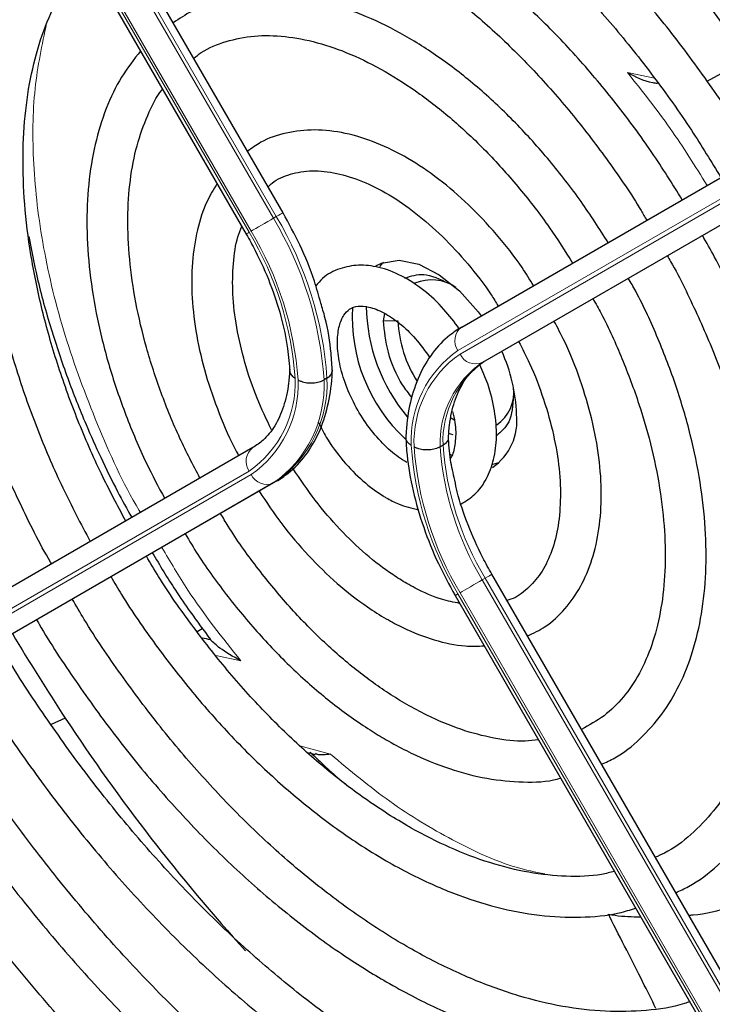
# Paper-space layout 'Blatt4' of a CAD drawing. Header units: millimetres. Extents: x 5 to 418, y 2 to 292.
# Tile 73 of 117: x 134 to 140, y 200 to 208. Entities that reach past the tile are written whole.
import ezdxf

# ---------------------------------------------------------------- set-up
doc = ezdxf.new("R2010")
doc.units = ezdxf.units.MM

psp = doc.layouts.new('Blatt4')

# ---------------------------------------------------------------- linework, layer by layer
at = {"color": 7, "linetype": 'Continuous', "lineweight": 25}
for p, q in [((136.3342, 206.3272), (132.3376, 213.2494)), ((132.0376, 213.0762), (136.0341, 206.154)), ((137.7912, 205.3955), (141.7877, 207.7034)), ((139.7914, 207.4002), (139.9361, 207.4787)), ((137.9815, 205.1204), (141.978, 207.4283)), ((137.1531, 205.4468), (137.1643, 205.5052)), ((136.6919, 204.9782), (136.6684, 204.9646)), ((137.7047, 204.6537), (137.7285, 204.6385)), ((137.7208, 204.5152), (137.6834, 204.5282)), ((137.6381, 204.432), (137.6145, 204.4184)), ((136.089, 204.4125), (132.0925, 202.1046)), ((137.6938, 204.359), (137.7147, 204.3477)), ((138.0454, 204.2782), (138.0958, 204.2902)), ((136.2792, 204.1374), (132.2827, 201.8295)), ((142.0329, 196.4567), (138.0364, 203.3789)), ((137.7363, 203.2057), (141.7328, 196.2835)), ((135.633, 202.9123), (135.6758, 202.9385)), ((134.5592, 202.2056), (134.4426, 202.1545)), ((136.5427, 201.9251), (136.5973, 201.9108))]:
    psp.add_line(p, q, dxfattribs=at)
at = {"color": 7, "linetype": 'Continuous', "lineweight": 18}
for p, q in [((136.2557, 206.2819), (132.2591, 213.2041)), ((132.2827, 213.2177), (136.2792, 206.2955)), ((136.0579, 206.1677), (132.0614, 213.0899)), ((132.0781, 213.0996), (136.0746, 206.1774)), ((141.7567, 207.5122), (137.7601, 205.2043)), ((137.7768, 205.1755), (141.7733, 207.4834)), ((139.1415, 207.4712), (139.3625, 207.4245)), ((141.9544, 207.4147), (137.9579, 205.1068)), ((136.2792, 206.2955), (136.2557, 206.2819)), ((137.1531, 205.4468), (137.2709, 205.4468)), ((137.9815, 205.1204), (137.9579, 205.1068)), ((132.0614, 201.9135), (136.0579, 204.2214)), ((136.0746, 204.1925), (132.0781, 201.8846)), ((132.2591, 201.8159), (136.2557, 204.1238)), ((136.2792, 204.1374), (136.2557, 204.1238)), ((137.9815, 203.3472), (137.9579, 203.3336)), ((137.9579, 203.3336), (141.9544, 196.4114)), ((141.978, 196.425), (137.9815, 203.3472)), ((137.7601, 203.2194), (141.7567, 196.2973)), ((141.7733, 196.3069), (137.7768, 203.2291)), ((135.9896, 202.674), (135.7864, 202.7169)), ((136.4723, 201.9798), (136.7208, 201.9126))]:
    psp.add_line(p, q, dxfattribs=at)
at = {"color": 7, "linetype": 'Continuous', "lineweight": 18, "flags": 128}
for points in [[(136.0746, 206.1774), (136.0913, 206.187), (136.1114, 206.1986), (136.1342, 206.2118), (136.1587, 206.2259), (136.1841, 206.2406), (136.2094, 206.2552), (136.2335, 206.2691), (136.2557, 206.2819)], [(136.2792, 206.2955), (136.2985, 206.3066), (136.3141, 206.3157), (136.3255, 206.3222), (136.3323, 206.3261), (136.3342, 206.3272)], [(138.0364, 203.3789), (138.0345, 203.3778), (138.0277, 203.3739), (138.0163, 203.3674), (138.0007, 203.3583), (137.9815, 203.3472)], [(137.9579, 203.3336), (137.9357, 203.3208), (137.9116, 203.3069), (137.8863, 203.2923), (137.8609, 203.2776), (137.8364, 203.2635), (137.8136, 203.2503), (137.7935, 203.2387), (137.7768, 203.2291)], [(137.7601, 203.2194), (137.7476, 203.2122), (137.7395, 203.2075), (137.7364, 203.2057), (137.7363, 203.2057)]]:
    psp.add_lwpolyline(points, dxfattribs=at)
at = {"color": 7, "linetype": 'Continuous', "lineweight": 25, "flags": 128}
for points in [[(137.0906, 205.8953), (137.1374, 205.9175), (137.2795, 205.9396), (137.4397, 205.9072), (137.6077, 205.8224), (137.7731, 205.6905), (137.9255, 205.5198), (137.9498, 205.4871)], [(137.1532, 205.923), (137.14, 205.9103), (137.1207, 205.8892)]]:
    psp.add_lwpolyline(points, dxfattribs=at)
at = {"color": 7, "linetype": 'Continuous', "lineweight": 18}
for centre, radius, start, end in [((133.7289, 204.767), 2.9461, 3.84586, 30.94452), ((133.7525, 204.7806), 2.9461, 3.84586, 30.94452), ((153.4382, 176.0512), 34.7718, 119.98928, 120.03464), ((133.7577, 204.7897), 2.6814, 4.03412, 30.92588), ((133.7332, 204.7744), 2.7296, 3.99715, 30.92952), ((137.8732, 205.284), 0.1383, 126.35124, 215.18509), ((138.2722, 204.471), 0.8944, 124.92656, 182.49063), ((138.2791, 204.4557), 0.8777, 124.91275, 182.4318), ((137.9024, 205.2335), 0.1384, 204.8163, 293.64307), ((138.4163, 204.4483), 0.8023, 124.84397, 182.13721), ((138.4398, 204.4619), 0.8023, 124.84397, 182.13721), ((135.5556, 204.9411), 0.8777, 304.91275, 2.4318), ((135.7232, 204.932), 0.9698, 304.98315, 2.73052), ((135.5625, 204.9258), 0.8944, 304.92656, 2.49063), ((135.6996, 204.9184), 0.9698, 304.98315, 2.73052), ((140.1016, 204.6224), 2.7296, 183.99715, 210.92952), ((140.077, 204.6071), 2.6814, 184.03412, 210.92588), ((140.0728, 204.5997), 2.4649, 184.21856, 210.90782), ((140.0963, 204.6133), 2.4649, 184.21856, 210.90782), ((136.171, 204.3011), 0.1383, 126.35124, 215.18509), ((136.2002, 204.2506), 0.1384, 204.8163, 293.64307)]:
    psp.add_arc(centre, radius, start, end, dxfattribs=at)
at = {"color": 7, "linetype": 'Continuous', "lineweight": 25}
for centre, radius, start, end in [((137.5453, 205.4288), 0.3507, 55.81024, 112.86683), ((138.2607, 205.4788), 1.3635, 176.72655, 226.86042), ((138.4463, 205.584), 1.4339, 180.69955, 220.10508), ((138.2601, 205.4868), 0.99, 182.31609, 212.78142), ((136.9246, 204.647), 1.3132, 1.64984, 24.82643), ((137.8922, 204.8641), 0.3238, 304.5077, 6.80448), ((137.7834, 204.6282), 0.4575, 304.20343, 7.10875), ((148.2555, 211.2423), 16.4088, 210.57672, 213.41658), ((133.906, 193.7536), 9.2753, 78.57755, 79.00227), ((147.4914, 210.7062), 15.4758, 213.31781, 222.21309)]:
    psp.add_arc(centre, radius, start, end, dxfattribs=at)
for points, knots in [([(142.0037, 207.828), (141.9337, 207.9473), (141.7442, 208.2703), (141.407, 208.7778), (140.9972, 209.3481), (140.5658, 209.8933), (140.1164, 210.4112), (139.6512, 210.8989), (139.1727, 211.3536), (138.6835, 211.7728), (138.1862, 212.1542), (137.6833, 212.4957), (137.1777, 212.7952), (136.672, 213.051), (136.169, 213.2616), (135.6714, 213.4256), (135.1821, 213.5419), (134.7038, 213.6097), (134.2395, 213.6286), (133.7922, 213.5983), (133.364, 213.5199), (132.9595, 213.391), (132.643, 213.2544), (132.4721, 213.1444), (132.4183, 213.1097)], [0, 0, 0, 0, 0.0278357, 0.0754043, 0.1229765, 0.1705551, 0.2181426, 0.2657419, 0.3133555, 0.3609855, 0.4086337, 0.4563008, 0.5039862, 0.5516866, 0.5993949, 0.6470941, 0.6947631, 0.7423727, 0.7898868, 0.8372681, 0.8844871, 0.931535, 0.9784341, 1, 1, 1, 1]), ([(132.5849, 212.8211), (132.6323, 212.852), (132.7899, 212.9551), (133.0854, 213.0821), (133.4686, 213.2022), (133.8752, 213.2723), (134.3007, 213.2954), (134.7429, 213.2705), (135.1993, 213.1983), (135.6675, 213.0791), (136.1448, 212.9137), (136.6287, 212.7027), (137.1165, 212.4474), (137.6054, 212.1491), (138.0927, 211.8094), (138.5754, 211.4301), (139.0507, 211.0134), (139.516, 210.5616), (139.9684, 210.0773), (140.4053, 209.563), (140.8246, 209.0222), (141.2217, 208.4566), (141.5195, 208.0016), (141.6753, 207.7309), (141.7153, 207.6615)], [0, 0, 0, 0, 0.02099, 0.069851, 0.118688, 0.167389, 0.215899, 0.264215, 0.312366, 0.360395, 0.408346, 0.456251, 0.504137, 0.552018, 0.599903, 0.6478, 0.695711, 0.743637, 0.791578, 0.839533, 0.887498, 0.935471, 0.983451, 1, 1, 1, 1]), ([(141.3996, 207.4792), (141.327, 207.6018), (141.1421, 207.9145), (140.8163, 208.3969), (140.4283, 208.9246), (140.0194, 209.4263), (139.5933, 209.8998), (139.1523, 210.3419), (138.6993, 210.7497), (138.2368, 211.1207), (137.7679, 211.4524), (137.2952, 211.7428), (136.8217, 211.9899), (136.3503, 212.1918), (135.884, 212.3472), (135.4258, 212.4548), (134.9788, 212.5138), (134.546, 212.5237), (134.1308, 212.484), (133.735, 212.3972), (133.3658, 212.2569), (133.1271, 212.1456), (133.0201, 212.0692), (133.0193, 212.0687)], [0, 0, 0, 0, 0.032875, 0.083822, 0.134775, 0.185738, 0.236713, 0.287705, 0.338718, 0.389753, 0.440814, 0.491899, 0.543005, 0.594125, 0.645237, 0.696311, 0.747305, 0.798171, 0.848856, 0.899324, 0.949573, 0.99965, 1, 1, 1, 1]), ([(133.1892, 211.7744), (133.2457, 211.8107), (133.405, 211.9133), (133.696, 212.0319), (134.0575, 212.1328), (134.4415, 212.1841), (134.8437, 212.1881), (135.2615, 212.1445), (135.6923, 212.0537), (136.1335, 211.9164), (136.5822, 211.7334), (137.0357, 211.5057), (137.4909, 211.2348), (137.945, 210.9222), (138.3948, 210.57), (138.8374, 210.1803), (139.2697, 209.7557), (139.6889, 209.2989), (140.0922, 208.813), (140.4762, 208.3007), (140.8189, 207.8006), (141.0212, 207.4641), (141.112, 207.3131)], [0, 0, 0, 0, 0.02882, 0.081368, 0.133858, 0.186143, 0.238166, 0.289941, 0.341521, 0.392971, 0.444344, 0.49568, 0.547008, 0.598338, 0.649681, 0.701044, 0.752426, 0.803828, 0.855246, 0.906678, 0.95812, 1, 1, 1, 1]), ([(140.7967, 207.1311), (140.7058, 207.2808), (140.5091, 207.605), (140.1768, 208.0808), (139.8092, 208.5585), (139.4221, 209.0089), (139.0191, 209.4293), (138.603, 209.8164), (138.1767, 210.1673), (137.7431, 210.4794), (137.3055, 210.7503), (136.8668, 210.9779), (136.4302, 211.1602), (135.9989, 211.2956), (135.5764, 211.3828), (135.1658, 211.421), (134.7708, 211.4096), (134.3941, 211.3499), (134.0416, 211.2383), (133.7848, 211.1265), (133.6556, 211.0376), (133.6262, 211.0175)], [0, 0, 0, 0, 0.047335, 0.102503, 0.157679, 0.212871, 0.268083, 0.323322, 0.378591, 0.433894, 0.489232, 0.544601, 0.599988, 0.65536, 0.710671, 0.765857, 0.820841, 0.875554, 0.929964, 0.984107, 1, 1, 1, 1]), ([(133.7921, 210.7302), (133.8724, 210.7785), (134.0489, 210.8845), (134.3524, 210.9931), (134.6939, 211.0656), (135.0562, 211.0891), (135.4351, 211.0654), (135.8279, 210.9943), (136.2318, 210.8766), (136.6438, 210.7131), (137.0608, 210.505), (137.4798, 210.2536), (137.8974, 209.9608), (138.3103, 209.6287), (138.7153, 209.2598), (139.1092, 208.8569), (139.4887, 208.4229), (139.8516, 207.9619), (140.1912, 207.475), (140.4108, 207.1407), (140.5091, 206.9661), (140.5096, 206.9652)], [0, 0, 0, 0, 0.047732, 0.104951, 0.162001, 0.218715, 0.275061, 0.331102, 0.386935, 0.442647, 0.498302, 0.553942, 0.609585, 0.665249, 0.720938, 0.776655, 0.832397, 0.88816, 0.943939, 0.999729, 1, 1, 1, 1]), ([(140.1914, 206.7815), (140.1669, 206.824), (140.0497, 207.0277), (139.8141, 207.3758), (139.4869, 207.82), (139.138, 208.2372), (138.7728, 208.6253), (138.3939, 208.9804), (138.0046, 209.2994), (137.6082, 209.5794), (137.2079, 209.8177), (136.8072, 210.0121), (136.4096, 210.1604), (136.0186, 210.2609), (135.6379, 210.3126), (135.2717, 210.3143), (134.9229, 210.2674), (134.5981, 210.1681), (134.3664, 210.068), (134.2531, 209.9874), (134.2303, 209.9712)], [0, 0, 0, 0, 0.015977, 0.076619, 0.137271, 0.197942, 0.258641, 0.319377, 0.380158, 0.440989, 0.501871, 0.562796, 0.623736, 0.68463, 0.74539, 0.805902, 0.866048, 0.925763, 0.985086, 1, 1, 1, 1]), ([(134.3975, 209.6815), (134.4253, 209.7013), (134.5358, 209.78), (134.7558, 209.8713), (135.0557, 209.9535), (135.3788, 209.9852), (135.7191, 209.97), (136.0737, 209.9074), (136.4393, 209.7983), (136.8128, 209.6437), (137.1909, 209.4448), (137.57, 209.2032), (137.9466, 208.9211), (138.317, 208.6009), (138.6775, 208.2456), (139.025, 207.8585), (139.3551, 207.4428), (139.6511, 207.0281), (139.8244, 206.7446), (139.9035, 206.6152)], [0, 0, 0, 0, 0.0213, 0.084609, 0.147915, 0.210788, 0.273103, 0.334941, 0.396461, 0.457805, 0.519077, 0.580333, 0.641603, 0.702907, 0.764251, 0.825634, 0.887048, 0.948488, 1, 1, 1, 1]), ([(134.4467, 203.4641), (134.444, 203.4688), (134.3493, 203.6292), (134.1869, 203.9586), (133.9648, 204.4477), (133.7772, 204.9427), (133.6218, 205.4367), (133.5012, 205.9255), (133.416, 206.4041), (133.367, 206.868), (133.3543, 207.3128), (133.378, 207.734), (133.4372, 208.1279), (133.5313, 208.4905), (133.6586, 208.8195), (133.8193, 209.1097), (133.9745, 209.3259), (134.086, 209.4286), (134.1235, 209.4632)], [0, 0, 0, 0, 0.002079, 0.070996, 0.1399, 0.208781, 0.277628, 0.346429, 0.415177, 0.483863, 0.552488, 0.62106, 0.689605, 0.758159, 0.826801, 0.895661, 0.964912, 1, 1, 1, 1]), ([(139.5885, 206.4334), (139.5075, 206.5631), (139.3388, 206.8335), (139.0528, 207.2194), (138.7416, 207.5915), (138.4131, 207.9333), (138.0716, 208.2416), (137.7206, 208.5128), (137.3636, 208.7436), (137.0044, 208.9314), (136.6468, 209.0735), (136.2948, 209.1678), (135.9528, 209.2128), (135.625, 209.2079), (135.3169, 209.1517), (135.0502, 209.0596), (134.8998, 208.9655), (134.8345, 208.9247)], [0, 0, 0, 0, 0.062858, 0.131038, 0.199246, 0.2675, 0.335815, 0.404205, 0.472678, 0.541229, 0.609831, 0.678385, 0.746745, 0.814711, 0.882086, 0.948789, 1, 1, 1, 1]), ([(135.0006, 208.6371), (135.0095, 208.6442), (135.0886, 208.7065), (135.2629, 208.7818), (135.5238, 208.8582), (135.8095, 208.8828), (136.1119, 208.861), (136.4279, 208.7919), (136.7538, 208.6769), (137.0861, 208.5171), (137.4208, 208.3142), (137.7541, 208.0702), (138.0817, 207.7881), (138.3996, 207.4707), (138.7044, 207.1224), (138.9896, 206.7456), (139.1886, 206.4578), (139.2835, 206.2925), (139.2987, 206.266)], [0, 0, 0, 0, 0.009214, 0.081011, 0.153071, 0.224451, 0.2949, 0.364606, 0.433868, 0.502926, 0.57193, 0.640938, 0.709995, 0.779115, 0.848296, 0.917527, 0.986793, 1, 1, 1, 1]), ([(134.5597, 208.7078), (134.5555, 208.7043), (134.4747, 208.6366), (134.3456, 208.4652), (134.1773, 208.1939), (134.047, 207.8809), (133.9518, 207.5352), (133.8942, 207.1591), (133.8747, 206.7573), (133.8934, 206.3346), (133.9501, 205.8961), (134.0438, 205.4468), (134.1732, 204.9915), (134.3374, 204.5356), (134.5314, 204.084), (134.6855, 203.7918), (134.7622, 203.6463)], [0, 0, 0, 0, 0.004033, 0.07871, 0.15389, 0.229752, 0.306249, 0.383198, 0.460397, 0.537693, 0.614972, 0.6922, 0.769368, 0.846482, 0.923554, 1, 1, 1, 1]), ([(135.052, 203.8136), (134.9839, 203.9415), (134.8407, 204.2106), (134.6577, 204.6328), (134.4981, 205.0707), (134.3726, 205.5067), (134.2819, 205.9348), (134.227, 206.3499), (134.2084, 206.7468), (134.2257, 207.1205), (134.2786, 207.4664), (134.3652, 207.7812), (134.4857, 208.059), (134.6094, 208.2682), (134.7029, 208.3679), (134.7357, 208.4028)], [0, 0, 0, 0, 0.0729428, 0.1535209, 0.2340563, 0.3145284, 0.3949177, 0.4752084, 0.5553927, 0.6354797, 0.715511, 0.7955516, 0.8757487, 0.9563601, 1, 1, 1, 1]), ([(138.984, 206.0843), (138.9119, 206.197), (138.7629, 206.4302), (138.5083, 206.7571), (138.2315, 207.065), (137.9393, 207.3403), (137.6364, 207.5794), (137.3268, 207.7783), (137.0148, 207.9337), (136.7046, 208.0425), (136.4014, 208.1021), (136.1099, 208.1115), (135.8374, 208.0682), (135.6108, 207.9911), (135.4886, 207.9094), (135.4396, 207.8766)], [0, 0, 0, 0, 0.074384, 0.153857, 0.233394, 0.313032, 0.392803, 0.472727, 0.552799, 0.632945, 0.712925, 0.792378, 0.870881, 0.948205, 1, 1, 1, 1]), ([(135.6067, 207.5872), (135.6265, 207.603), (135.7047, 207.6655), (135.8678, 207.7291), (136.0951, 207.7759), (136.3453, 207.7722), (136.6101, 207.722), (136.8853, 207.6258), (137.1669, 207.4852), (137.4505, 207.3021), (137.7314, 207.079), (138.0049, 206.8195), (138.2655, 206.5272), (138.4988, 206.2258), (138.6329, 206.0139), (138.6943, 205.917)], [0, 0, 0, 0, 0.028972, 0.114279, 0.199798, 0.283623, 0.365764, 0.446914, 0.527654, 0.608306, 0.688988, 0.769775, 0.850678, 0.931679, 1, 1, 1, 1]), ([(135.1725, 207.6463), (135.1188, 207.5777), (135.0091, 207.4376), (134.8868, 207.1796), (134.7963, 206.8874), (134.7437, 206.5636), (134.7293, 206.2142), (134.7535, 205.8447), (134.8156, 205.4611), (134.9142, 205.0694), (135.0487, 204.6757), (135.1996, 204.3151), (135.3181, 204.0929), (135.3693, 203.9969)], [0, 0, 0, 0, 0.087458, 0.178657, 0.271088, 0.364497, 0.458466, 0.552645, 0.646789, 0.740833, 0.834772, 0.928628, 1, 1, 1, 1]), ([(139.1415, 207.4712), (139.2056, 207.4363), (139.28, 207.3958), (139.3728, 207.3846), (139.3857, 207.383)], [0, 0, 0, 0, 0.8612494, 1, 1, 1, 1]), ([(135.6569, 204.1629), (135.6008, 204.2706), (135.482, 204.499), (135.3363, 204.8582), (135.2151, 205.2303), (135.1288, 205.5967), (135.0779, 205.9506), (135.0629, 206.2862), (135.0837, 206.597), (135.138, 206.8796), (135.2278, 207.1236), (135.3012, 207.2752), (135.3507, 207.3332), (135.3522, 207.335)], [0, 0, 0, 0, 0.0902976, 0.1915303, 0.2926597, 0.3936378, 0.4944222, 0.5949876, 0.6953495, 0.7956114, 0.895939, 0.9967704, 1, 1, 1, 1]), ([(138.3761, 205.7332), (138.3456, 205.7825), (138.2541, 205.9303), (138.0757, 206.154), (137.848, 206.3977), (137.6048, 206.6066), (137.3527, 206.7769), (137.0961, 206.9038), (136.8407, 206.9829), (136.5924, 207.0114), (136.3604, 206.9851), (136.1742, 206.924), (136.0797, 206.8544), (136.0447, 206.8286)], [0, 0, 0, 0, 0.04971, 0.148978, 0.2484084, 0.348108, 0.4481676, 0.5486143, 0.6492499, 0.7493155, 0.8476774, 0.9434778, 1, 1, 1, 1]), ([(136.2118, 206.5392), (136.2227, 206.5497), (136.2745, 206.5997), (136.3913, 206.6467), (136.5659, 206.6773), (136.7659, 206.6569), (136.9781, 206.5909), (137.1973, 206.4807), (137.4182, 206.3287), (137.6358, 206.1386), (137.8419, 205.9133), (137.9947, 205.7197), (138.069, 205.5974), (138.0877, 205.5667)], [0, 0, 0, 0, 0.029258, 0.138407, 0.250078, 0.356664, 0.459361, 0.560618, 0.661623, 0.762745, 0.864149, 0.965811, 1, 1, 1, 1]), ([(135.7969, 206.5648), (135.768, 206.518), (135.6984, 206.4055), (135.6309, 206.1887), (135.5891, 205.9246), (135.5873, 205.6343), (135.6242, 205.3268), (135.698, 205.009), (135.8101, 204.6904), (135.9041, 204.4667), (135.9675, 204.356), (135.9733, 204.3457)], [0, 0, 0, 0, 0.088797, 0.21354, 0.340937, 0.469926, 0.599428, 0.728789, 0.857907, 0.986829, 1, 1, 1, 1]), ([(136.6421, 205.5901), (136.6258, 205.6502), (136.5827, 205.8092), (136.4791, 206.0593), (136.3809, 206.2408), (136.3342, 206.3272)], [0, 0, 0, 0, 0.241522, 0.639043, 1, 1, 1, 1]), ([(136.2397, 204.5574), (136.199, 204.6427), (136.1127, 204.8243), (136.0181, 205.107), (135.9512, 205.3936), (135.9198, 205.6665), (135.9249, 205.9148), (135.9519, 206.1013), (135.9867, 206.189), (135.9977, 206.217)], [0, 0, 0, 0, 0.140593, 0.298994, 0.456939, 0.614254, 0.770852, 0.926891, 1, 1, 1, 1]), ([(134.2612, 206.1343), (134.2826, 206.0229), (134.3304, 205.7737), (134.438, 205.3864), (134.572, 204.9856), (134.7106, 204.6356), (134.8487, 204.3277), (134.9718, 204.0736), (135.0615, 203.9122), (135.1007, 203.8418)], [0, 0, 0, 0, 0.1462633, 0.3272573, 0.5007674, 0.6642332, 0.7811274, 0.9044572, 1, 1, 1, 1]), ([(136.0341, 206.154), (136.0591, 206.109), (136.1322, 205.9777), (136.2329, 205.7513), (136.3216, 205.4816), (136.3739, 205.2364), (136.3844, 205.0909), (136.389, 205.0269)], [0, 0, 0, 0, 0.121243, 0.354097, 0.586718, 0.818525, 1, 1, 1, 1]), ([(139.5352, 200.7828), (139.57, 200.7988), (139.6952, 200.8563), (139.8837, 201.0033), (140.0966, 201.2198), (140.2756, 201.4795), (140.4213, 201.7763), (140.5315, 202.1086), (140.6048, 202.4727), (140.6402, 202.8644), (140.6373, 203.279), (140.5963, 203.7115), (140.5179, 204.157), (140.403, 204.6103), (140.2536, 205.0668), (140.0694, 205.5204), (139.9016, 205.8814), (139.7863, 206.0846), (139.7529, 206.1434)], [0, 0, 0, 0, 0.0254322, 0.0914401, 0.1574221, 0.2237201, 0.2905828, 0.3580449, 0.4259813, 0.4942107, 0.5625754, 0.6309603, 0.6993083, 0.7676043, 0.835849, 0.9040516, 0.9722252, 1, 1, 1, 1]), ([(139.4661, 205.9777), (139.4754, 205.9618), (139.5655, 205.8076), (139.711, 205.5022), (139.8975, 205.0672), (140.0492, 204.6287), (140.1677, 204.1941), (140.2509, 203.7682), (140.2982, 203.3565), (140.3092, 202.9641), (140.2844, 202.5959), (140.2243, 202.2562), (140.1305, 201.9488), (140.0043, 201.6774), (139.8479, 201.443), (139.6603, 201.2515), (139.4999, 201.1272), (139.3937, 201.082), (139.3686, 201.0713)], [0, 0, 0, 0, 0.007987, 0.077271, 0.146533, 0.215753, 0.284916, 0.354005, 0.423006, 0.491916, 0.560748, 0.629544, 0.698364, 0.767357, 0.836765, 0.906897, 0.977993, 1, 1, 1, 1]), ([(137.7709, 205.3816), (137.7304, 205.4358), (137.6423, 205.5538), (137.482, 205.7006), (137.3022, 205.8191), (137.122, 205.8878), (136.9503, 205.9069), (136.793, 205.8769), (136.6712, 205.8161), (136.619, 205.7521), (136.6014, 205.7306)], [0, 0, 0, 0, 0.121104, 0.2635302, 0.4076173, 0.5537345, 0.6817485, 0.803792, 0.9341983, 1, 1, 1, 1]), ([(137.3277, 205.7939), (137.3765, 205.811), (137.4802, 205.8474), (137.613, 205.7857), (137.6834, 205.753)], [0, 0, 0, 0, 0.470262, 1, 1, 1, 1]), ([(138.9305, 201.8302), (138.9667, 201.8463), (139.0822, 201.8978), (139.249, 202.0339), (139.427, 202.232), (139.5703, 202.4715), (139.6793, 202.7464), (139.7517, 203.0544), (139.7862, 203.391), (139.7822, 203.7507), (139.74, 204.1277), (139.6601, 204.5158), (139.5449, 204.9095), (139.3936, 205.3018), (139.2601, 205.599), (139.169, 205.7589), (139.1487, 205.7945)], [0, 0, 0, 0, 0.0348042, 0.1109573, 0.1870669, 0.2637843, 0.3415165, 0.420224, 0.4995939, 0.5792826, 0.6590328, 0.7387181, 0.8183129, 0.8978257, 0.9772807, 1, 1, 1, 1]), ([(138.8598, 205.6276), (138.8826, 205.5872), (138.9723, 205.428), (139.1007, 205.1383), (139.241, 204.7661), (139.3461, 204.3955), (139.4168, 204.034), (139.4515, 203.6876), (139.4504, 203.3623), (139.4142, 203.0639), (139.3444, 202.797), (139.2432, 202.5655), (139.1121, 202.3727), (138.9556, 202.2168), (138.8297, 202.1486), (138.7665, 202.1143)], [0, 0, 0, 0, 0.027614, 0.108697, 0.189719, 0.270641, 0.351426, 0.432043, 0.512486, 0.59279, 0.673063, 0.753515, 0.834611, 0.917039, 1, 1, 1, 1]), ([(136.7362, 205.0322), (136.7331, 205.0817), (136.7245, 205.2247), (136.696, 205.4125), (136.654, 205.5511), (136.6421, 205.5901)], [0, 0, 0, 0, 0.275641, 0.795667, 1, 1, 1, 1]), ([(137.3425, 204.2916), (137.3203, 204.3053), (137.2553, 204.3456), (137.1439, 204.4431), (137.0202, 204.5898), (136.9143, 204.7605), (136.8346, 204.9422), (136.7866, 205.1207), (136.7725, 205.2814), (136.7894, 205.411), (136.8288, 205.4991), (136.8775, 205.5466), (136.9357, 205.5688), (137.0323, 205.5641), (137.1519, 205.5194), (137.2849, 205.4299), (137.4168, 205.3049), (137.4928, 205.1988), (137.531, 205.1454)], [0, 0, 0, 0, 0.032778, 0.096298, 0.160575, 0.225403, 0.29037, 0.354897, 0.418511, 0.481016, 0.543198, 0.607254, 0.68171, 0.742597, 0.808137, 0.871777, 0.935579, 1, 1, 1, 1]), ([(137.3853, 204.8203), (137.3587, 204.854), (137.2726, 204.9631), (137.1784, 205.1943), (137.1615, 205.3626), (137.1531, 205.4468)], [0, 0, 0, 0, 0.182718, 0.591359, 1, 1, 1, 1]), ([(137.7912, 205.3955), (137.7582, 205.3743), (137.6689, 205.3171), (137.5473, 205.1882), (137.4386, 205.0037), (137.3669, 204.7873), (137.34, 204.6083), (137.3352, 204.5053), (137.3343, 204.4868)], [0, 0, 0, 0, 0.1203368, 0.3258354, 0.5327833, 0.7445269, 0.9541311, 1, 1, 1, 1]), ([(138.3265, 202.8764), (138.3759, 202.8998), (138.49, 202.954), (138.6365, 203.0924), (138.7655, 203.276), (138.8588, 203.4963), (138.916, 203.7485), (138.9349, 204.0285), (138.9149, 204.3295), (138.8569, 204.6437), (138.761, 204.9629), (138.6557, 205.233), (138.572, 205.3899), (138.5428, 205.4446)], [0, 0, 0, 0, 0.070989, 0.164196, 0.25756, 0.352629, 0.449898, 0.548788, 0.648408, 0.74807, 0.847559, 0.946872, 1, 1, 1, 1]), ([(138.2542, 205.2779), (138.2851, 205.2186), (138.3653, 205.0642), (138.462, 204.8066), (138.5437, 204.5164), (138.5895, 204.2368), (138.6002, 203.9766), (138.5765, 203.7429), (138.5208, 203.5425), (138.4373, 203.3784), (138.3263, 203.2565), (138.2346, 203.1859), (138.1697, 203.1692), (138.159, 203.1664)], [0, 0, 0, 0, 0.063601, 0.165373, 0.266904, 0.368074, 0.468795, 0.569085, 0.669207, 0.76971, 0.872125, 0.978915, 1, 1, 1, 1]), ([(137.6815, 204.4808), (137.684, 204.519), (137.6914, 204.6303), (137.7285, 204.7923), (137.8002, 204.9491), (137.8862, 205.0567), (137.9532, 205.1015), (137.9815, 205.1204)], [0, 0, 0, 0, 0.121998, 0.35528, 0.588901, 0.826298, 1, 1, 1, 1]), ([(137.7863, 203.9532), (137.8254, 203.9771), (137.9092, 204.0283), (137.9985, 204.1564), (138.0581, 204.3153), (138.0805, 204.5024), (138.0633, 204.7109), (138.0163, 204.9115), (137.961, 205.0362), (137.9378, 205.0882)], [0, 0, 0, 0, 0.12448, 0.266559, 0.411606, 0.564488, 0.723656, 0.884548, 1, 1, 1, 1]), ([(136.389, 205.0521), (136.3865, 205.0139), (136.3791, 204.9026), (136.342, 204.7406), (136.2702, 204.5838), (136.1843, 204.4762), (136.1173, 204.4314), (136.089, 204.4125)], [0, 0, 0, 0, 0.121998, 0.35528, 0.588901, 0.826298, 1, 1, 1, 1]), ([(136.2793, 204.1374), (136.3123, 204.1586), (136.4016, 204.2158), (136.5232, 204.3447), (136.6318, 204.5291), (136.7036, 204.7456), (136.7304, 204.9246), (136.7353, 205.0276), (136.7361, 205.046)], [0, 0, 0, 0, 0.1203368, 0.3258354, 0.5327833, 0.7445269, 0.9541311, 1, 1, 1, 1]), ([(136.3888, 205.0377), (136.3888, 205.0368), (136.3884, 205.0309), (136.3918, 205.0203), (136.3993, 205.0062), (136.4094, 204.995), (136.4202, 204.9861), (136.4275, 204.9813), (136.4318, 204.9787), (136.4325, 204.9783)], [0, 0, 0, 0, 0.043164, 0.266738, 0.48434, 0.708238, 0.839781, 0.97267, 1, 1, 1, 1]), ([(136.6919, 204.9782), (136.6975, 204.9818), (136.7089, 204.989), (136.7216, 205.0016), (136.7306, 205.0154), (136.7352, 205.0274), (136.7353, 205.0349), (136.7353, 205.0374)], [0, 0, 0, 0, 0.218214, 0.442758, 0.660971, 0.885507, 1, 1, 1, 1]), ([(136.4561, 204.9647), (136.4569, 204.9643), (136.4612, 204.9618), (136.4696, 204.9576), (136.4847, 204.9515), (136.5042, 204.9456), (136.5283, 204.9411), (136.5535, 204.939), (136.5788, 204.9394), (136.6038, 204.9422), (136.6274, 204.9474), (136.6495, 204.9548), (136.662, 204.9613), (136.6684, 204.9646)], [0, 0, 0, 0, 0.01342, 0.077283, 0.141796, 0.247648, 0.356562, 0.462304, 0.571105, 0.676797, 0.78555, 0.891242, 1, 1, 1, 1]), ([(138.2137, 204.8345), (138.2069, 204.7571), (138.1942, 204.6124), (138.1117, 204.5414), (138.0733, 204.5083)], [0, 0, 0, 0, 0.534725, 1, 1, 1, 1]), ([(137.7156, 204.7068), (137.7228, 204.6768), (137.7436, 204.5893), (137.742, 204.4658), (137.7242, 204.3654), (137.7043, 204.3335), (137.6985, 204.3243)], [0, 0, 0, 0, 0.179637, 0.523495, 0.861797, 1, 1, 1, 1]), ([(136.6198, 204.6232), (136.6411, 204.5807), (136.6983, 204.4672), (136.823, 204.3009), (136.9801, 204.1374), (137.1022, 204.0465), (137.1997, 203.9886), (137.2952, 203.9386), (137.3839, 203.9181), (137.4392, 203.9053)], [0, 0, 0, 0, 0.115772, 0.309757, 0.504702, 0.690871, 0.718511, 0.824468, 1, 1, 1, 1]), ([(137.3343, 204.5007), (137.3372, 204.4512), (137.3454, 204.3082), (137.3886, 204.0608), (137.475, 203.7626), (137.5906, 203.4736), (137.6893, 203.2921), (137.7363, 203.2057)], [0, 0, 0, 0, 0.119661, 0.345415, 0.570792, 0.795741, 1, 1, 1, 1]), ([(137.7341, 204.1471), (137.7212, 204.2027), (137.6922, 204.3273), (137.6853, 204.4423), (137.6815, 204.506)], [0, 0, 0, 0, 0.446374, 1, 1, 1, 1]), ([(137.3786, 204.4321), (137.3779, 204.4326), (137.3736, 204.4351), (137.3664, 204.4399), (137.3557, 204.4486), (137.3455, 204.4599), (137.338, 204.4738), (137.3346, 204.4845), (137.335, 204.4903), (137.335, 204.4913)], [0, 0, 0, 0, 0.027692, 0.159469, 0.292587, 0.511005, 0.735743, 0.953935, 1, 1, 1, 1]), ([(137.6145, 204.4184), (137.6084, 204.4152), (137.5959, 204.4086), (137.574, 204.4013), (137.5502, 204.3961), (137.5254, 204.3932), (137.5, 204.3928), (137.4749, 204.3949), (137.4506, 204.3993), (137.4311, 204.4052), (137.4158, 204.4114), (137.4073, 204.4156), (137.403, 204.4181), (137.4022, 204.4185)], [0, 0, 0, 0, 0.105647, 0.214359, 0.320006, 0.428712, 0.534438, 0.643221, 0.749098, 0.858039, 0.922043, 0.986702, 1, 1, 1, 1]), ([(137.6814, 204.4906), (137.6814, 204.4882), (137.6813, 204.4811), (137.6767, 204.4693), (137.6679, 204.4557), (137.6552, 204.4429), (137.6438, 204.4357), (137.6381, 204.432)], [0, 0, 0, 0, 0.106275, 0.326515, 0.55313, 0.77337, 1, 1, 1, 1]), ([(137.7731, 203.142), (137.7247, 203.1512), (137.6105, 203.1729), (137.4616, 203.2391), (137.3278, 203.3122), (137.1932, 203.3964), (137.0082, 203.5378), (136.7948, 203.7432), (136.5924, 203.9786), (136.4739, 204.1554), (136.4147, 204.2437)], [0, 0, 0, 0, 0.112168, 0.264833, 0.312906, 0.391862, 0.543416, 0.695468, 0.84795, 1, 1, 1, 1]), ([(138.0364, 203.3789), (138.0113, 203.4239), (137.938, 203.5552), (137.8392, 203.7811), (137.7633, 203.9961), (137.7403, 204.1151), (137.7341, 204.1471)], [0, 0, 0, 0, 0.180366, 0.526768, 0.872823, 1, 1, 1, 1]), ([(136.1396, 204.0568), (136.1996, 203.9668), (136.3237, 203.7807), (136.5394, 203.5278), (136.7745, 203.2985), (136.9894, 203.1312), (137.1692, 203.0176), (137.351, 202.9211), (137.567, 202.8381), (137.7903, 202.7878), (137.9218, 202.7938), (137.9728, 202.7961)], [0, 0, 0, 0, 0.120708, 0.249746, 0.379057, 0.508773, 0.587522, 0.656403, 0.78692, 0.917396, 1, 1, 1, 1]), ([(138.4153, 202.0297), (138.3797, 202.0253), (138.2672, 202.0113), (138.0547, 202.0376), (137.7858, 202.1066), (137.5456, 202.2073), (137.3481, 202.3129), (137.1499, 202.4349), (136.9122, 202.6076), (136.6351, 202.8512), (136.3675, 203.129), (136.1165, 203.4377), (135.9342, 203.689), (135.8451, 203.8408), (135.8249, 203.8751)], [0, 0, 0, 0, 0.047799, 0.151464, 0.253393, 0.354451, 0.41296, 0.46559, 0.566257, 0.667097, 0.768083, 0.869204, 0.970426, 1, 1, 1, 1]), ([(135.5368, 203.7087), (135.5707, 203.6521), (135.6779, 203.4727), (135.8851, 203.1909), (136.1528, 202.8688), (136.4386, 202.5777), (136.7368, 202.3208), (136.9848, 202.1444), (137.1864, 202.0218), (137.389, 201.9125), (137.6516, 201.8002), (137.9594, 201.7136), (138.2563, 201.6813), (138.4702, 201.6832), (138.5771, 201.7117), (138.5959, 201.7168)], [0, 0, 0, 0, 0.0432272, 0.137062, 0.2309539, 0.324945, 0.4190753, 0.5133776, 0.5534962, 0.603349, 0.6979021, 0.7925028, 0.8867262, 0.9800843, 1, 1, 1, 1]), ([(135.2684, 203.5537), (135.3302, 203.4512), (135.4288, 203.2878), (135.5892, 203.0533), (135.687, 202.9221), (135.7427, 202.8473)], [0, 0, 0, 0, 0.419366, 0.66906, 1, 1, 1, 1]), ([(139.0347, 200.9567), (139.0005, 200.9479), (138.8787, 200.9163), (138.6458, 200.9109), (138.3413, 200.9406), (138.0226, 201.02), (137.7011, 201.1421), (137.4726, 201.2573), (137.2967, 201.3576), (137.1146, 201.4687), (136.8338, 201.6668), (136.5047, 201.9411), (136.1844, 202.2514), (135.8765, 202.5935), (135.5869, 202.9647), (135.3667, 203.2775), (135.2531, 203.4708), (135.2206, 203.5261)], [0, 0, 0, 0, 0.032329, 0.115134, 0.196873, 0.277819, 0.358317, 0.434253, 0.443254, 0.485269, 0.565494, 0.645808, 0.726194, 0.806653, 0.887173, 0.967737, 1, 1, 1, 1]), ([(134.9318, 203.3593), (134.96, 203.3109), (135.0717, 203.1191), (135.293, 202.8019), (135.5921, 202.4137), (135.9115, 202.0542), (136.2456, 201.7257), (136.5916, 201.4325), (136.9034, 201.208), (137.1619, 201.0484), (137.4213, 200.9071), (137.7236, 200.7712), (138.0782, 200.657), (138.4252, 200.5907), (138.7584, 200.5773), (139.0213, 200.5987), (139.1639, 200.6428), (139.2081, 200.6565)], [0, 0, 0, 0, 0.026021, 0.103081, 0.180162, 0.257284, 0.334465, 0.411723, 0.489069, 0.538868, 0.579706, 0.657194, 0.734725, 0.812115, 0.889159, 0.965619, 1, 1, 1, 1]), ([(139.6485, 199.8937), (139.6345, 199.8886), (139.5246, 199.8486), (139.2964, 199.8185), (138.966, 199.8073), (138.6174, 199.8481), (138.2568, 199.9346), (137.8867, 200.0674), (137.5802, 200.2122), (137.3323, 200.3492), (137.0841, 200.4997), (136.7658, 200.7197), (136.3918, 201.0205), (136.0256, 201.358), (135.6711, 201.7292), (135.3311, 202.1302), (135.0109, 202.5587), (134.7714, 202.9094), (134.6483, 203.1214), (134.616, 203.1769)], [0, 0, 0, 0, 0.010331, 0.081097, 0.151268, 0.220842, 0.28997, 0.358829, 0.427557, 0.457972, 0.493968, 0.562628, 0.631343, 0.700101, 0.768903, 0.837746, 0.906621, 0.975519, 1, 1, 1, 1]), ([(134.3252, 203.009), (134.3319, 202.9972), (134.4302, 202.8235), (134.6445, 202.5029), (134.967, 202.0539), (135.3126, 201.6316), (135.6747, 201.2376), (136.0513, 200.876), (136.4388, 200.5499), (136.815, 200.2762), (137.1321, 200.0782), (137.4499, 199.9039), (137.7872, 199.7475), (138.1838, 199.6081), (138.5731, 199.5169), (138.9516, 199.4742), (139.3139, 199.4838), (139.6044, 199.5252), (139.7645, 199.5817), (139.8177, 199.6005)], [0, 0, 0, 0, 0.00489, 0.071718, 0.138555, 0.205411, 0.272296, 0.33922, 0.406191, 0.473218, 0.530554, 0.565918, 0.633038, 0.700192, 0.767278, 0.834196, 0.900813, 0.967008, 1, 1, 1, 1]), ([(140.256, 198.8414), (140.2028, 198.8221), (140.0432, 198.7644), (139.7519, 198.7189), (139.3872, 198.7028), (139.0049, 198.7367), (138.6097, 198.8171), (138.204, 198.9442), (137.7981, 199.1137), (137.5095, 199.2628), (137.2869, 199.3899), (137.0567, 199.5288), (136.7049, 199.7683), (136.2908, 200.0926), (135.8839, 200.4543), (135.4875, 200.8506), (135.1049, 201.2786), (134.7384, 201.7344), (134.3938, 202.2164), (134.1506, 202.5827), (134.0312, 202.7916), (134.0108, 202.8274)], [0, 0, 0, 0, 0.0312195, 0.0937094, 0.1558118, 0.2175192, 0.2789133, 0.3400995, 0.4011689, 0.4589251, 0.4666089, 0.4986054, 0.5595961, 0.6206246, 0.681681, 0.7427677, 0.8038827, 0.8650219, 0.92618, 0.9873509, 1, 1, 1, 1]), ([(135.9896, 202.674), (135.9274, 202.7086), (135.8242, 202.766), (135.766, 202.8227), (135.7429, 202.8452)], [0, 0, 0, 0, 0.602753, 1, 1, 1, 1]), ([(133.7232, 202.6614), (133.7659, 202.5879), (133.9112, 202.3379), (134.186, 201.9296), (134.5438, 201.4407), (134.9231, 200.9781), (135.3193, 200.5439), (135.73, 200.1418), (136.1522, 199.7745), (136.5829, 199.445), (136.9256, 199.2176), (137.2005, 199.054), (137.4758, 198.9023), (137.8449, 198.7273), (138.2795, 198.5656), (138.7073, 198.4513), (139.125, 198.3858), (139.5294, 198.3688), (139.9155, 198.4042), (140.2156, 198.4636), (140.3776, 198.5284), (140.4257, 198.5476)], [0, 0, 0, 0, 0.024893, 0.0846812, 0.1444768, 0.2042859, 0.2641149, 0.3239696, 0.3838555, 0.443777, 0.5037362, 0.5251768, 0.5567848, 0.6167854, 0.676812, 0.7368027, 0.796699, 0.8564237, 0.9158939, 0.9750476, 1, 1, 1, 1]), ([(140.8642, 197.7881), (140.8295, 197.7736), (140.6817, 197.7114), (140.3964, 197.649), (140.0107, 197.6027), (139.6053, 197.6075), (139.1852, 197.6589), (138.7525, 197.7575), (138.3099, 197.9026), (137.8681, 198.0898), (137.5444, 198.2566), (137.2922, 198.3999), (137.0318, 198.5566), (136.6493, 198.8139), (136.1986, 199.1596), (135.7546, 199.5431), (135.3204, 199.9621), (134.8988, 200.4137), (134.4926, 200.8949), (134.1052, 201.4029), (133.7389, 201.9299), (133.5153, 202.2959), (133.4045, 202.4774)], [0, 0, 0, 0, 0.017316, 0.07398, 0.130407, 0.186548, 0.242429, 0.298112, 0.353664, 0.409142, 0.461634, 0.472322, 0.501413, 0.556837, 0.61229, 0.667762, 0.723255, 0.77877, 0.834303, 0.889852, 0.945412, 1, 1, 1, 1]), ([(133.1179, 202.3118), (133.1419, 202.2698), (133.2753, 202.0361), (133.5436, 201.6266), (133.9214, 201.0886), (134.3224, 200.5758), (134.7413, 200.0898), (135.1763, 199.634), (135.6245, 199.2113), (136.0833, 198.8243), (136.5498, 198.4755), (136.9154, 198.2364), (137.2074, 198.0635), (137.4997, 197.9019), (137.898, 197.7098), (138.3676, 197.5276), (138.8308, 197.3924), (139.2847, 197.3054), (139.7259, 197.2676), (140.152, 197.2779), (140.5576, 197.3411), (140.852, 197.4145), (141.0026, 197.4817), (141.0332, 197.4953)], [0, 0, 0, 0, 0.011961, 0.066529, 0.121102, 0.175682, 0.230275, 0.284884, 0.339513, 0.394165, 0.448844, 0.503549, 0.521416, 0.550246, 0.604978, 0.659732, 0.714464, 0.769138, 0.823706, 0.878111, 0.932303, 0.986256, 1, 1, 1, 1]), ([(141.4703, 196.7382), (141.4128, 196.7138), (141.2336, 196.638), (140.907, 196.5607), (140.4946, 196.505), (140.0626, 196.4995), (139.6151, 196.541), (139.1543, 196.63), (138.6826, 196.7657), (138.2026, 196.9474), (137.7547, 197.1565), (137.3819, 197.3594), (137.0087, 197.5833), (136.5979, 197.857), (136.1133, 198.2225), (135.635, 198.6262), (135.1659, 199.0658), (134.7086, 199.539), (134.2659, 200.0429), (133.84, 200.5747), (133.4348, 201.1319), (133.089, 201.6472), (132.89, 201.9829), (132.8094, 202.119)], [0, 0, 0, 0, 0.024672, 0.076861, 0.128877, 0.180683, 0.232288, 0.283733, 0.335065, 0.386327, 0.437551, 0.476812, 0.503694, 0.554892, 0.606112, 0.657347, 0.708597, 0.759864, 0.811146, 0.86244, 0.913744, 0.965056, 1, 1, 1, 1]), ([(135.1095, 198.5351), (134.8631, 198.7889), (134.3687, 199.298), (133.6734, 200.1523), (133.034, 201.0327), (132.6593, 201.6489), (132.4801, 201.9435)], [0, 0, 0, 0, 0.254215, 0.509942, 0.76567, 1, 1, 1, 1]), ([(132.5145, 201.9634), (132.5599, 201.8847), (132.7235, 201.6014), (133.0319, 201.1308), (133.4369, 200.5557), (133.8645, 200.0055), (134.3103, 199.4818), (134.7726, 198.9878), (135.2486, 198.5263), (135.7359, 198.0998), (136.2318, 197.7106), (136.7128, 197.3755), (137.1171, 197.1268), (137.5219, 196.9024), (137.9475, 196.6945), (138.4497, 196.4932), (138.9458, 196.3387), (139.4332, 196.2321), (139.9089, 196.1739), (140.3698, 196.1652), (140.8142, 196.204), (141.2354, 196.2971), (141.5115, 196.3779), (141.6393, 196.4403), (141.6416, 196.4414)], [0, 0, 0, 0, 0.01943, 0.069936, 0.120444, 0.170959, 0.221483, 0.272019, 0.322569, 0.373136, 0.423723, 0.474329, 0.518625, 0.545295, 0.595931, 0.646585, 0.697225, 0.747827, 0.79836, 0.848782, 0.899057, 0.949155, 0.999073, 1, 1, 1, 1]), ([(136.556, 201.9282), (136.6411, 201.8467), (136.7423, 201.7497), (136.8476, 201.6656), (136.8644, 201.6522)], [0, 0, 0, 0, 0.840355, 1, 1, 1, 1]), ([(136.7208, 201.9126), (136.7011, 201.9102), (136.6689, 201.9063), (136.6364, 201.9073), (136.6141, 201.9083), (136.6037, 201.9143), (136.5979, 201.9177)], [0, 0, 0, 0, 0.41441, 0.678534, 0.817569, 1, 1, 1, 1]), ([(139.641, 200.5996), (139.6529, 200.6003), (139.7706, 200.6078), (139.984, 200.6648), (140.2166, 200.7401), (140.3367, 200.8112), (140.3673, 200.8293)], [0, 0, 0, 0, 0.045503, 0.449675, 0.859451, 1, 1, 1, 1]), ([(139.374, 199.8378), (139.3384, 199.9101), (139.2246, 200.1411), (139.0871, 200.4072), (138.9894, 200.6014), (138.9857, 200.6088)], [0, 0, 0, 0, 0.304579, 0.973576, 1, 1, 1, 1]), ([(138.9858, 200.6086), (139.0043, 200.6051), (139.0931, 200.5882), (139.1797, 200.5873), (139.2484, 200.5866)], [0, 0, 0, 0, 0.20769, 1, 1, 1, 1])]:
    psp.add_open_spline(points, degree=3, knots=knots, dxfattribs=at)
at = {"color": 7, "linetype": 'Continuous', "lineweight": 18}
for points, knots in [([(134.4068, 207.8716), (134.3699, 207.6984), (134.2946, 207.3445), (134.288, 206.7249), (134.3679, 206.0467), (134.542, 205.3274), (134.8122, 204.6056), (135.0293, 204.1171), (135.1689, 203.8888), (135.1724, 203.8832)], [0, 0, 0, 0, 0.156427, 0.319496, 0.487316, 0.657616, 0.827916, 0.995735, 1, 1, 1, 1]), ([(139.7915, 206.5506), (139.6933, 206.7077), (139.4919, 207.0299), (139.2602, 207.3217), (139.1415, 207.4712)], [0, 0, 0, 0, 0.487616, 1, 1, 1, 1]), ([(135.3461, 203.5985), (135.4151, 203.4811), (135.6078, 203.1532), (135.8404, 202.8613), (135.9896, 202.674)], [0, 0, 0, 0, 0.3582717, 1, 1, 1, 1]), ([(136.7208, 201.9126), (136.8812, 201.7788), (137.2081, 201.5061), (137.7187, 201.201), (138.1459, 201.0023), (138.3897, 200.9516), (138.4671, 200.9355)], [0, 0, 0, 0, 0.27795, 0.566465, 0.862478, 1, 1, 1, 1])]:
    psp.add_open_spline(points, degree=3, knots=knots, dxfattribs=at)

doc.saveas('drawing.dxf')
